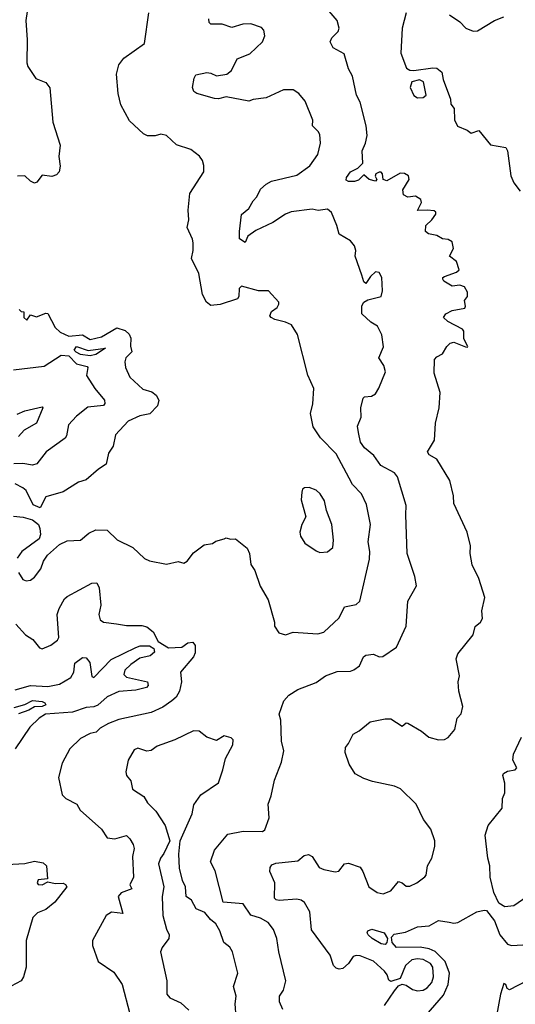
# Model space of a CAD drawing. Extents: x 1268547 to 1425625, y 515768 to 616754.
# Tile 210 of 256: x 1336078 to 1338665, y 544362 to 549500. Entities that reach past the tile are written whole.
import ezdxf

# ---------------------------------------------------------------- set-up
doc = ezdxf.new("R2010")
doc.units = 0

msp = doc.modelspace()

# ---------------------------------------------------------------- linework, layer by layer
at = {"layer": '0CON10XD'}
for points in [[(1336117.7, 549542.3), (1336110.8, 549495), (1336116.9, 549395), (1336114.4, 549275), (1336121.1, 549255), (1336163, 549193), (1336215, 549171.9), (1336234.6, 549144.6), (1336251.1, 548965), (1336289.6, 548845), (1336282.5, 548785), (1336290, 548735), (1336284.5, 548705), (1336269.6, 548690.4), (1336245, 548681.6), (1336195, 548688.5), (1336168, 548652), (1336155, 548647.5), (1336135, 548656.5), (1336105, 548685.5), (1336066.9, 548683.1)], [(1336072.3, 546615), (1336095, 546579.2), (1336110.9, 546570.9), (1336135, 546574.6), (1336155, 546590.6), (1336188.2, 546635), (1336203.1, 546675), (1336223.7, 546706.3), (1336285, 546760.8), (1336325, 546780), (1336395.5, 546784.5), (1336439, 546821), (1336475, 546837.5), (1336535.4, 546835.4), (1336586.2, 546786.2), (1336668.8, 546745), (1336728.8, 546688.8), (1336755, 546676.2), (1336845, 546658.8), (1336905, 546672), (1336935, 546664.2), (1336952, 546675), (1336985, 546718), (1337040.3, 546759.7), (1337085, 546766.7), (1337102.3, 546777.7), (1337145, 546790), (1337155, 546796.7), (1337178.3, 546788.3), (1337205, 546790), (1337265, 546742.5), (1337278, 546715), (1337285, 546657.5), (1337305.6, 546625.6), (1337334.1, 546544.1), (1337375, 546472.5), (1337408.8, 546355), (1337408.8, 546335), (1337430.5, 546300.5), (1337465, 546290), (1337505, 546304), (1337635, 546294.2), (1337665, 546303.8), (1337745, 546378.6), (1337774, 546435), (1337835, 546448.6), (1337852.9, 546465), (1337903.3, 546685), (1337905.5, 546725), (1337897.5, 546775), (1337910, 546865), (1337889.1, 546969.1), (1337863.1, 547025), (1337815.7, 547075), (1337797.1, 547107.1), (1337730.6, 547235), (1337648.3, 547318.3), (1337609.2, 547375), (1337596.9, 547445), (1337608.1, 547495), (1337613.1, 547575), (1337581.5, 547645), (1337527.6, 547857.6), (1337497.6, 547907.6), (1337465, 547922.1), (1337410, 547935), (1337390, 547945), (1337383.3, 547955), (1337393, 547977), (1337422, 547998), (1337431.2, 548015), (1337430, 548025), (1337377.5, 548085), (1337325, 548084.2), (1337235, 548108.8), (1337223.2, 548096.8), (1337222, 548055), (1337215, 548043.1), (1337125, 548013), (1337075, 548008.5), (1337052.5, 548025), (1337032.9, 548065), (1337012.5, 548175), (1336974.3, 548254.3), (1336984, 548295), (1336983.9, 548336.1), (1336980.8, 548355), (1336951.5, 548415), (1336961.8, 548455), (1336957.9, 548505), (1336966.7, 548593.3), (1337038.8, 548705), (1337039.5, 548739.5), (1337032, 548765), (1337017, 548787), (1336972.1, 548822.1), (1336896.3, 548846.3), (1336845, 548896), (1336815, 548902), (1336785, 548894.2), (1336745, 548893.8), (1336725, 548903.3), (1336651.7, 548971.7), (1336605.6, 549055.6), (1336592.5, 549115), (1336582.9, 549215), (1336595.6, 549265), (1336621.4, 549298.6), (1336729.2, 549375), (1336752.9, 549535)], [(1337452.1, 544335), (1337434.6, 544375), (1337433.5, 544405), (1337455.6, 544435), (1337468.1, 544485), (1337430.5, 544635), (1337420, 544705), (1337402.3, 544752.3), (1337375, 544787.8), (1337335, 544810.4), (1337285, 544826.2), (1337245, 544886.7), (1337139.4, 544895), (1337098.3, 545058.3), (1337073.6, 545105), (1337094.2, 545165.8), (1337165, 545249.5), (1337245, 545265.3), (1337345, 545263.1), (1337358, 545272), (1337380.5, 545335), (1337374.6, 545405.4), (1337390.7, 545449.3), (1337408.7, 545531.3), (1337444.4, 545625), (1337457.3, 545685), (1337444.6, 545735), (1337441.2, 545845), (1337433.3, 545875), (1337457.5, 545945), (1337482.5, 545975), (1337529.2, 546005), (1337625, 546041.2), (1337674.8, 546075.2), (1337735, 546097.7), (1337805, 546100.8), (1337822.7, 546107.3), (1337851.3, 546128.7), (1337872.9, 546175), (1337885, 546184.3), (1337925, 546189.4), (1337955, 546175.8), (1337974.1, 546175.9), (1338045.8, 546225), (1338096.2, 546335), (1338103.5, 546465), (1338150, 546545), (1338140.6, 546595), (1338101.2, 546715), (1338093.9, 546916.1), (1338096.2, 546965), (1338050.8, 547115), (1338034.3, 547134.3), (1337962.9, 547172.9), (1337926.1, 547225), (1337877.9, 547265), (1337857.8, 547295), (1337845.8, 547345.8), (1337842.2, 547377.8), (1337861.1, 547425), (1337859.5, 547475), (1337870.8, 547525), (1337878.8, 547531.2), (1337915, 547535.7), (1337935, 547548), (1337953.6, 547576.4), (1337987.9, 547662.1), (1337978.9, 547695), (1337953.1, 547735), (1337977.3, 547792.7), (1337968.5, 547855), (1337945, 547900.8), (1337911.5, 547921.5), (1337863.8, 547965), (1337864.1, 548005.9), (1337874.5, 548025.5), (1337895, 548038.6), (1337965.4, 548055), (1337972.5, 548085), (1337968.2, 548155), (1337955, 548180), (1337935, 548183.8), (1337909.7, 548160.3), (1337885, 548122.5), (1337875, 548132.5), (1337863.9, 548166.1), (1337830, 548265), (1337833.5, 548295), (1337825, 548319.2), (1337805.3, 548345.3), (1337745, 548380), (1337734.4, 548425), (1337705, 548494), (1337685, 548510.8), (1337635.6, 548504.4), (1337605, 548511.8), (1337495, 548497), (1337465, 548484.8), (1337398.9, 548441.1), (1337310, 548400), (1337269.8, 548370.2), (1337255, 548336.2), (1337225.9, 548355.9), (1337224.6, 548395), (1337235, 548482.5), (1337275, 548514), (1337297.5, 548555), (1337315.8, 548575), (1337334.2, 548615), (1337365, 548642.2), (1337393.1, 548656.9), (1337525, 548687.8), (1337592.4, 548737.6), (1337634.6, 548795.4), (1337648.8, 548855), (1337645, 548900), (1337636.5, 548916.5), (1337605.8, 548945), (1337607.8, 548975), (1337568.9, 549075), (1337535, 549113.8), (1337505, 549134), (1337455, 549134), (1337365, 549092.5), (1337296.2, 549083.8), (1337275, 549073.8), (1337155, 549097.5), (1337115, 549086.2), (1337095, 549088), (1337002.5, 549115), (1336986.2, 549125), (1336980, 549145), (1336988, 549195), (1336998.3, 549211.7), (1337055, 549223.3), (1337075, 549221.1), (1337105, 549206.9), (1337160, 549215), (1337183.8, 549235), (1337213.3, 549295), (1337279.1, 549320.9), (1337346.2, 549385), (1337358, 549415), (1337353.3, 549445), (1337339.5, 549459.5), (1337285, 549478.2), (1337242.8, 549477.2), (1337185, 549458.6), (1337135, 549477.1), (1337076.4, 549476.4), (1337067.5, 549485), (1337066.2, 549505)], [(1337982.5, 544355), (1338035, 544432), (1338055, 544457.5), (1338075, 544466.7), (1338095, 544462), (1338128.3, 544438.3), (1338155, 544431.5), (1338185, 544435.4), (1338205, 544447.5), (1338229.4, 544475), (1338238.4, 544505), (1338234.2, 544555), (1338223.2, 544575), (1338185, 544595.2), (1338155, 544599), (1338125, 544593.4), (1338092.5, 544565), (1338065, 544496.7), (1338015, 544480), (1338005, 544487.5), (1337996.7, 544515), (1337982.5, 544535), (1337925, 544587.1), (1337855, 544614.4), (1337835, 544616.7), (1337819.4, 544610.6), (1337795.3, 544574.7), (1337765, 544548.5), (1337745, 544544.5), (1337729.6, 544549.6), (1337716.5, 544565), (1337698.3, 544618.3), (1337601.2, 544751.2), (1337592.5, 544845), (1337565, 544893.1), (1337548, 544905), (1337525, 544910.8), (1337432.7, 544902.7), (1337416.2, 544906.2), (1337407.8, 544915), (1337409.4, 544995), (1337384, 545055), (1337385, 545076.2), (1337395, 545089.2), (1337415, 545099.1), (1337529.3, 545110.7), (1337562.4, 545137.6), (1337585, 545144), (1337605, 545133.3), (1337642, 545075), (1337665, 545064.4), (1337725, 545052.5), (1337744.1, 545055.9), (1337773.8, 545095), (1337795, 545098.8), (1337855, 545076.7), (1337870, 545055), (1337900, 544975), (1337943.3, 544945), (1337975, 544938.9), (1338015.4, 544954.6), (1338055, 545002), (1338075, 544995.7), (1338095, 544978.1), (1338115, 544978.1), (1338151.2, 544995), (1338193, 545027), (1338199.2, 545035), (1338206.2, 545085), (1338229.4, 545125), (1338245.6, 545185), (1338244.3, 545214.3), (1338224.3, 545275), (1338186.7, 545326.7), (1338146.9, 545406.9), (1338066.2, 545486.2), (1338035, 545499.4), (1337920, 545525), (1337875, 545539.2), (1337828.8, 545565), (1337798, 545615), (1337776.2, 545675), (1337778.3, 545701.7), (1337795, 545722.5), (1337818.3, 545771.7), (1337850.5, 545789.5), (1337907.5, 545835), (1337985, 545852), (1338015, 545851.2), (1338075, 545813.3), (1338095, 545830), (1338105, 545828.8), (1338175, 545787.1), (1338213.3, 545755), (1338265, 545742.5), (1338295, 545744.2), (1338315, 545754), (1338349.2, 545795), (1338362, 545855), (1338382, 545878), (1338390.5, 545915), (1338370.9, 545995), (1338366.2, 546043.8), (1338373.3, 546075), (1338356, 546165), (1338365, 546190), (1338445, 546290), (1338456.4, 546333.6), (1338483.3, 546355), (1338493.8, 546375), (1338490, 546415), (1338506, 546485), (1338474.5, 546584.5), (1338439.2, 546655), (1338428.8, 546715), (1338431.2, 546755), (1338414, 546825), (1338344, 546975), (1338342, 547015), (1338324, 547095), (1338255, 547206), (1338215, 547229.2), (1338206, 547245), (1338243.1, 547305), (1338248.2, 547395), (1338268.6, 547475), (1338273.6, 547553.6), (1338241.2, 547655), (1338244.2, 547725.8), (1338255, 547741.2), (1338285, 547756.7), (1338307.5, 547795), (1338325, 547812.5), (1338345, 547816.2), (1338405, 547792.5), (1338415, 547790), (1338417.5, 547795), (1338396.7, 547835), (1338396, 547874), (1338388.8, 547885), (1338313.8, 547925), (1338290, 547945), (1338303.3, 547965), (1338335, 547982), (1338402.5, 547995), (1338406, 548005), (1338400, 548035), (1338415.7, 548055), (1338415, 548077.5), (1338400, 548105), (1338375, 548113.8), (1338335, 548110), (1338292.5, 548135), (1338286.7, 548145), (1338287.5, 548155), (1338295, 548160), (1338357.9, 548182.1), (1338372, 548195), (1338357.9, 548237.9), (1338322.5, 548265), (1338343.3, 548305), (1338335, 548340), (1338315, 548352.5), (1338285, 548356.7), (1338255, 548374.2), (1338212.4, 548382.4), (1338196.2, 548395), (1338198.8, 548425), (1338228.8, 548455), (1338250, 548485), (1338250, 548495), (1338241.7, 548501.7), (1338205.6, 548505.6), (1338153.8, 548503.8), (1338176, 548545), (1338171.7, 548561.7), (1338145, 548578), (1338105, 548574), (1338081.2, 548585), (1338077.7, 548612.3), (1338112, 548665), (1338107.5, 548685), (1338087.3, 548697.3), (1338065, 548698.6), (1337995, 548658.6), (1337975.8, 548665.8), (1337971.2, 548695), (1337965, 548703.3), (1337955, 548704), (1337936.7, 548695), (1337933.6, 548683.6), (1337942.5, 548665), (1337935, 548657.5), (1337902.5, 548665), (1337875, 548690), (1337846.9, 548663.1), (1337825.4, 548654.6), (1337795, 548654.5), (1337783.1, 548663.1), (1337784.4, 548675.6), (1337804.1, 548705.9), (1337843.3, 548725), (1337869.2, 548750.8), (1337865.4, 548815), (1337882.9, 548855), (1337892.5, 548895), (1337887.2, 548945), (1337855, 549068.8), (1337835.5, 549105), (1337815.7, 549205), (1337795, 549243.3), (1337771.2, 549321.2), (1337713.6, 549353.6), (1337699.5, 549385), (1337707.8, 549405), (1337741.1, 549438.9), (1337746.2, 549455), (1337735, 549496), (1337692.9, 549545)], [(1338096.2, 549535), (1338075.4, 549454.6), (1338068.2, 549325), (1338096.7, 549246.7), (1338115, 549235.5), (1338135, 549234.5), (1338235, 549248.8), (1338255.9, 549245.9), (1338282.5, 549225), (1338288.3, 549188.3), (1338327.5, 549085), (1338328.3, 549058.3), (1338345.8, 549035.8), (1338347, 548977), (1338363.9, 548943.9), (1338413.6, 548923.6), (1338435, 548907.5), (1338475, 548921.2), (1338535, 548847.5), (1338615, 548832.5), (1338623.8, 548815), (1338642.5, 548685), (1338658.3, 548648.3), (1338691.2, 548605)], [(1338322, 549525), (1338375, 549489.2), (1338406.7, 549455), (1338445, 549439.2), (1338468.7, 549441.3), (1338556, 549495), (1338605.6, 549514.4)], [(1338155, 549092), (1338185, 549093.3), (1338200, 549105), (1338186.7, 549175), (1338165, 549185.7), (1338124.6, 549175.4), (1338117.1, 549145), (1338135, 549103.8), (1338155, 549092)], [(1336075, 547987.5), (1336085, 547977.5), (1336100, 547975), (1336100, 547945), (1336115, 547932.5), (1336135, 547960), (1336165, 547948.8), (1336215, 547968), (1336225, 547965.8), (1336263.1, 547893.1), (1336289.9, 547869.9), (1336335, 547849), (1336405, 547854.4), (1336445, 547830.4), (1336505, 547844.8), (1336585, 547891.7), (1336628, 547878), (1336648.9, 547858.9), (1336657.5, 547837.5), (1336655.6, 547795.6), (1336663.8, 547766.2), (1336632.5, 547735), (1336627.1, 547715), (1336630, 547685), (1336653.6, 547633.6), (1336721.4, 547571.4), (1336767.5, 547557.5), (1336791.2, 547541.2), (1336803.5, 547515), (1336797.3, 547485), (1336756.8, 547443.2), (1336705, 547432.9), (1336645, 547404.3), (1336577.3, 547332.7), (1336565.8, 547274.2), (1336542.4, 547237.6), (1336528.9, 547181.1), (1336488.8, 547155), (1336425, 547098), (1336385, 547086), (1336305, 547036.2), (1336215, 547009.2), (1336185, 546953.3), (1336148, 546968), (1336112.1, 547042.1), (1336095, 547057.5), (1336055, 547076.9)], [(1336445, 547744.8), (1336395, 547753.3), (1336372.1, 547765), (1336362.7, 547775), (1336374.5, 547795), (1336435, 547774.2), (1336526, 547786), (1336475, 547753.2), (1336445, 547744.8)], [(1336045, 547673.3), (1336205, 547691.5), (1336295, 547749.2), (1336335, 547744.8), (1336375, 547704.3), (1336429.9, 547689.9), (1336434.4, 547685), (1336427.3, 547642.7), (1336470.9, 547575), (1336520, 547515), (1336522.5, 547497.5), (1336515, 547485.8), (1336433, 547477), (1336375, 547431.1), (1336332.7, 547385), (1336322.3, 547327.7), (1336314.7, 547315.3), (1336216, 547244), (1336167.9, 547182.1), (1336145, 547175.6), (1336095, 547183.3), (1336048, 547182)], [(1336065, 547440.7), (1336105, 547459.4), (1336195, 547478.8), (1336198, 547475), (1336165.2, 547394.8), (1336102.1, 547357.9), (1336071.5, 547325)], [(1337645, 546720), (1337685, 546722), (1337712.5, 546745), (1337717, 546783), (1337706.9, 546865), (1337679.4, 546939.4), (1337669.4, 546989.4), (1337646.2, 547025), (1337625, 547043.8), (1337588.3, 547058.3), (1337565, 547057.5), (1337555, 547050), (1337550, 547035), (1337547.5, 546995), (1337572.5, 546905), (1337550, 546865), (1337541.2, 546825), (1337543.3, 546805), (1337567.3, 546767.3), (1337625, 546728.8), (1337645, 546720)], [(1336045, 546908.8), (1336095.7, 546904.3), (1336145, 546890), (1336176.2, 546866.2), (1336183.9, 546843.9), (1336187.4, 546812.6), (1336179.6, 546790.4), (1336090, 546725), (1336065, 546690)], [(1336058.6, 546345), (1336109.1, 546289.1), (1336146.2, 546265), (1336181.1, 546221.1), (1336195.9, 546215.9), (1336240, 546235), (1336275, 546261.5), (1336282.9, 546275), (1336273.5, 546395), (1336283.2, 546426.8), (1336312.1, 546477.9), (1336325, 546490.5), (1336455, 546560), (1336480.5, 546560.5), (1336492.9, 546535), (1336500.8, 546445), (1336490.6, 546395), (1336497.5, 546367.5), (1336515, 546356), (1336583.3, 546346.7), (1336635, 546338.5), (1336715, 546338.5), (1336740.9, 546330.9), (1336774.8, 546304.8), (1336801, 546255), (1336855, 546222.5), (1336925, 546224.6), (1336955, 546248.2), (1336981.1, 546251.1), (1336993.5, 546233.5), (1336994.5, 546195), (1336985.5, 546175), (1336917.8, 546095), (1336922.1, 546045), (1336912.9, 545995), (1336895.5, 545965), (1336871.8, 545945), (1336825, 545911.6), (1336765, 545885.3), (1336595, 545847.3), (1336542.2, 545827.8), (1336498.1, 545801.9), (1336478, 545782), (1336445, 545775.4), (1336395, 545748.8), (1336339.4, 545695), (1336300, 545620), (1336281.4, 545545), (1336300, 545455), (1336318.8, 545435), (1336375.5, 545405.5), (1336394, 545375), (1336505.8, 545275), (1336535, 545230), (1336574.5, 545224.5), (1336635, 545242.9), (1336653.8, 545225), (1336669.7, 545195), (1336674.7, 545175), (1336666.3, 545133.7), (1336671.8, 545025), (1336652.7, 544985), (1336663.3, 544965), (1336607.2, 544942.8), (1336592.2, 544925), (1336615.8, 544835), (1336557.8, 544842.2), (1336528.8, 544825), (1336458.8, 544695), (1336458.3, 544668.3), (1336487.5, 544585), (1336570, 544530), (1336612.9, 544465), (1336652.4, 544312.4)], [(1336055, 546002.7), (1336135, 546025.2), (1336225, 546020.2), (1336285, 546032.2), (1336345, 546066.7), (1336360.7, 546095), (1336365, 546142), (1336405, 546172), (1336425, 546169.2), (1336444.5, 546145), (1336455, 546072.5), (1336465, 546067.1), (1336555, 546161.9), (1336685, 546224), (1336707.2, 546232.8), (1336755, 546232.4), (1336778.9, 546218.9), (1336781.3, 546198.7), (1336759.1, 546180.9), (1336705, 546167.4), (1336658.9, 546135), (1336627.3, 546105), (1336622.3, 546082.3), (1336635, 546069.2), (1336744.4, 546044.4), (1336749.5, 546025), (1336740, 546015), (1336685, 546001.5), (1336595, 545994.7), (1336535, 545966.3), (1336486.7, 545923.3), (1336465, 545913.2), (1336425, 545910.2), (1336353.7, 545886.3), (1336212.9, 545875), (1336178.9, 545855), (1336131.4, 545808.6), (1336054.3, 545695.7)], [(1336049.5, 545910.5), (1336105, 545926.2), (1336145, 545947), (1336195, 545942), (1336210, 545935), (1336213.6, 545925), (1336194.8, 545915.2), (1336155, 545913.9), (1336125, 545895.8), (1336071.9, 545878.1)], [(1337207.9, 544295), (1337202, 544365), (1337208, 544405), (1337194.2, 544454.2), (1337216.7, 544525), (1337189.4, 544635), (1337175, 544659.2), (1337144.3, 544685), (1337123.3, 544745), (1337101.1, 544781.1), (1337073.7, 544803.7), (1337045, 544840), (1336999.1, 544859.1), (1336974, 544905), (1336946.2, 544925), (1336944, 544975), (1336927.8, 545007.8), (1336912.1, 545072.1), (1336908.5, 545145), (1336916, 545214), (1336977.5, 545355), (1336987, 545403), (1337023.3, 545455), (1337115, 545517.5), (1337139.2, 545585), (1337152, 545645), (1337190, 545715), (1337191.7, 545741.7), (1337181.7, 545751.7), (1337145, 545762.5), (1337105, 545737.5), (1337055, 545756.2), (1337015, 545786.2), (1336985, 545788.8), (1336888.7, 545741.3), (1336795, 545708), (1336763.9, 545686.1), (1336742.3, 545682.3), (1336695, 545698.8), (1336675, 545690), (1336643.8, 545635), (1336631.2, 545575), (1336636.1, 545556.1), (1336657.3, 545527.3), (1336667.5, 545485), (1336726.7, 545446.7), (1336745, 545412.5), (1336789.1, 545369.1), (1336837.5, 545295), (1336861.2, 545215), (1336831.2, 545148.8), (1336812.9, 545125), (1336803.1, 545095), (1336830.8, 544975), (1336820.9, 544925), (1336825.6, 544824.4), (1336843.5, 544753.5), (1336858.8, 544725), (1336855.8, 544705), (1336821.7, 544658.3), (1336813.3, 544635), (1336846.7, 544485), (1336845.8, 544415), (1336861.2, 544395), (1336919.7, 544369.7), (1336961.7, 544331.7)], [(1338725, 544922.9), (1338658, 544875), (1338610.9, 544870.9), (1338578.7, 544888.7), (1338553.8, 544945), (1338533.8, 545025), (1338532.5, 545085), (1338521.8, 545125), (1338508, 545245), (1338523.8, 545295), (1338597.1, 545385), (1338599.2, 545435), (1338611.2, 545465), (1338611.2, 545515), (1338600, 545555), (1338604.1, 545565.9), (1338625, 545578), (1338663.9, 545586.1), (1338673.3, 545595), (1338652.5, 545635), (1338655, 545667.5), (1338697.5, 545755)], [(1336011.7, 545091.7), (1336105, 545096.3), (1336155, 545107.9), (1336200.3, 545100.3), (1336218.2, 545085), (1336223.3, 545016.7), (1336175, 545012), (1336169.2, 544995), (1336175, 544986.2), (1336195, 544984.5), (1336225, 545000), (1336263, 544993), (1336305, 544993.8), (1336317.7, 544987.7), (1336323.3, 544975), (1336262.2, 544895), (1336215, 544856.9), (1336171.2, 544838.8), (1336146.2, 544815), (1336112, 544695), (1336111.2, 544555), (1336097.5, 544505), (1336086.4, 544483.6), (1336033.8, 544456.2)], [(1338199.2, 544305), (1338291, 544409), (1338315.6, 544465), (1338321.6, 544525), (1338299.6, 544585), (1338246.8, 544636.8), (1338215, 544650.4), (1338169.3, 544659.3), (1338045, 544659), (1338022.1, 544685), (1338018.5, 544711.5), (1338032.4, 544727.6), (1338092, 544738), (1338155, 544766.4), (1338215, 544770.9), (1338265, 544799.4), (1338320.6, 544790.6), (1338345, 544784.5), (1338365, 544788.2), (1338465, 544844.2), (1338503.3, 544853.3), (1338515, 544850.6), (1338557.3, 544797.3), (1338584.4, 544724.4), (1338623.8, 544675), (1338645, 544668.6), (1338705, 544671.3)], [(1337985, 544674.7), (1337965, 544676.7), (1337918.2, 544705), (1337897.1, 544725), (1337892.5, 544735), (1337896, 544745), (1337915.8, 544754.2), (1337980.6, 544735), (1337998.6, 544705), (1337994.5, 544685), (1337985, 544674.7)], [(1338725, 544483.6), (1338635, 544436.7), (1338623.1, 544445), (1338615, 544465.8), (1338605, 544470), (1338587.8, 544415), (1338567.8, 544302.2)]]:
    msp.add_lwpolyline(points, dxfattribs=at)

doc.saveas('drawing.dxf')
